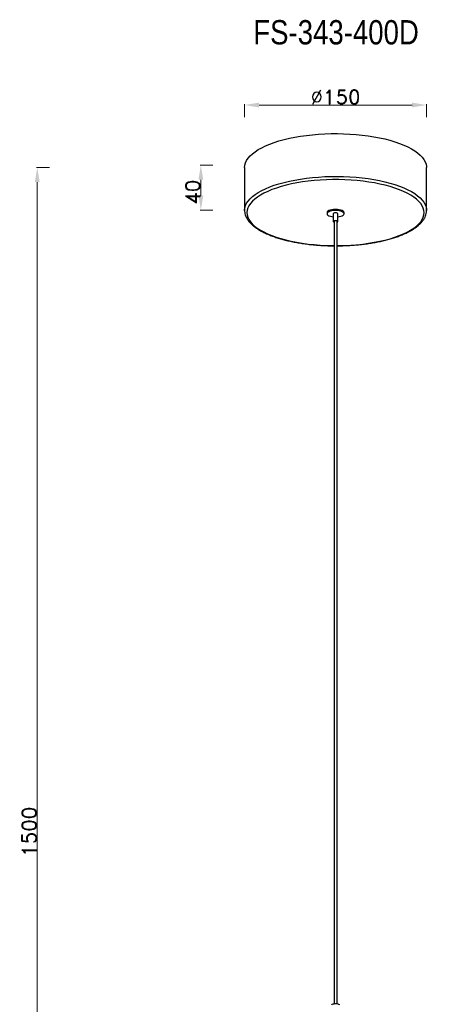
# Model space of a CAD drawing. Header units: inches. Extents: x -1104 to 2865, y 14607 to 16076.
# Tile 4 of 10: x -121 to 229, y 15126 to 15937. Entities that reach past the tile are written whole.
import ezdxf

# ---------------------------------------------------------------- set-up
doc = ezdxf.new("R2010")
doc.units = ezdxf.units.IN
doc.header["$MEASUREMENT"] = 0
doc.styles.add('romand', font='romand.shx')
doc.styles.add('ST', font='txt', dxfattribs={"width": 0.85, "height": 3.5})
doc.dimstyles.new('副本 (2) (2) 1-1尺寸界线', dxfattribs={"dimtxt": 4, "dimasz": 4, "dimexe": 0.618, "dimexo": 0.618, "dimgap": 0.618, "dimtad": 1, "dimtoh": 1, "dimdsep": 46, "dimtxsty": 'romand', "dimcen": 0, "dimclrd": 3, "dimclre": 3, "dimclrt": 6, "dimadec": 0, "dimazin": 2, "dimtfac": 1, "dimtofl": 0, "dimtmove": 0, "dimatfit": 3, "dimfxl": 0, "dimlwd": 13, "dimlwe": 13, "dimarcsym": 0})

# ---------------------------------------------------------------- blocks, each defined once
blk = doc.blocks.new('*D19')
at = {"color": 3, "lineweight": 13}
for p, q in [((63.99, 15856.65), (63.99, 15867.26)), ((75.99, 15866.65), (201.99, 15866.65)), ((213.99, 15856.65), (213.99, 15867.26))]:
    blk.add_line(p, q, dxfattribs=at)
at = {"color": 3}
for points in [[(75.99, 15868.65), (75.99, 15864.65), (63.99, 15866.65)], [(201.99, 15868.65), (201.99, 15864.65), (213.99, 15866.65)]]:
    blk.add_solid(points, dxfattribs=at)
at = {"layer": 'Defpoints', "color": 0}
for p in [(213.99, 15866.65), (63.99, 15815.19), (213.99, 15815.18)]:
    blk.add_point(p, dxfattribs=at)
at = {"color": 6, "insert": (138.99, 15873.26), "char_height": 12, "attachment_point": 5, "style": 'romand'}
blk.add_mtext('%%C150', dxfattribs=at)
blk = doc.blocks.new('*D22')
at = {"color": 3, "lineweight": 13}
for p, q in [((-96.86, 15815.19), (-107.48, 15815.19)), ((-106.86, 14733.41), (-106.86, 15803.19)), ((-96.86, 14721.41), (-107.48, 14721.41))]:
    blk.add_line(p, q, dxfattribs=at)
at = {"color": 3}
for points in [[(-108.86, 15803.19), (-104.86, 15803.19), (-106.86, 15815.19)], [(-108.86, 14733.41), (-104.86, 14733.41), (-106.86, 14721.41)]]:
    blk.add_solid(points, dxfattribs=at)
at = {"layer": 'Defpoints', "color": 0}
for p in [(-106.86, 15815.19), (63.99, 15815.19), (-60.98, 14721.41)]:
    blk.add_point(p, dxfattribs=at)
at = {"color": 6, "insert": (-113.48, 15268.3), "char_height": 12, "attachment_point": 5, "rotation": 90, "style": 'romand'}
blk.add_mtext('1500', dxfattribs=at)
blk = doc.blocks.new('*D29')
at = {"color": 3, "lineweight": 13}
for p, q in [((37.97, 15817.18), (27.35, 15817.18)), ((27.97, 15791.98), (27.97, 15805.18)), ((37.97, 15779.98), (27.35, 15779.98))]:
    blk.add_line(p, q, dxfattribs=at)
at = {"color": 3}
for points in [[(25.97, 15805.18), (29.97, 15805.18), (27.97, 15817.18)], [(25.97, 15791.98), (29.97, 15791.98), (27.97, 15779.98)]]:
    blk.add_solid(points, dxfattribs=at)
at = {"layer": 'Defpoints', "color": 0}
for p in [(27.97, 15817.18), (64.18, 15817.18), (63.99, 15779.98)]:
    blk.add_point(p, dxfattribs=at)
at = {"color": 6, "insert": (21.35, 15794.89), "char_height": 12, "attachment_point": 5, "rotation": 90, "style": 'romand'}
blk.add_mtext('40', dxfattribs=at)

msp = doc.modelspace()

# ---------------------------------------------------------------- linework, layer by layer
at = {"color": 7, "linetype": 'Continuous', "lineweight": 25}
for p, q in [((63.993, 15815.187), (63.991, 15779.923)), ((213.991, 15779.917), (213.993, 15815.181)), ((131.991, 15778.064), (131.991, 15777.136)), ((136.991, 15777.136), (136.991, 15770.64)), ((140.991, 15770.64), (140.991, 15777.136)), ((145.991, 15777.136), (145.991, 15778.064)), ((213.991, 15779.917), (213.989, 15779.713)), ((137.741, 15770.64), (137.716, 15126.69)), ((140.216, 15126.69), (140.241, 15770.64))]:
    msp.add_line(p, q, dxfattribs=at)
at = {"color": 7, "linetype": 'Continuous', "lineweight": 25, "flags": 128}
for points in [[(64.183, 15817.176), (64.73, 15819.094), (65.63, 15820.994), (66.88, 15822.865), (68.474, 15824.701), (70.404, 15826.49), (72.66, 15828.226), (75.233, 15829.9), (78.11, 15831.504), (81.276, 15833.03), (84.718, 15834.471), (88.419, 15835.82), (92.36, 15837.07), (96.524, 15838.216), (100.89, 15839.253), (105.437, 15840.175), (110.145, 15840.978), (114.99, 15841.658), (119.949, 15842.211), (124.999, 15842.636), (130.116, 15842.93), (135.275, 15843.092), (140.452, 15843.121), (145.622, 15843.017), (150.76, 15842.78), (155.843, 15842.411), (160.844, 15841.913), (165.742, 15841.288), (170.513, 15840.538), (175.133, 15839.667), (179.581, 15838.68), (183.835, 15837.58), (187.876, 15836.374), (191.684, 15835.067), (195.24, 15833.665), (198.529, 15832.175), (201.534, 15830.605), (204.241, 15828.96), (206.637, 15827.25), (208.71, 15825.483), (210.452, 15823.666), (211.853, 15821.809), (212.906, 15819.921), (213.608, 15818.009), (213.954, 15816.085), (213.993, 15815.181)], [(63.993, 15815.187), (63.993, 15815.248), (64.183, 15817.176)], [(138.927, 15780.672), (137.371, 15780.601), (135.896, 15780.403), (134.576, 15780.088), (133.478, 15779.671), (132.657, 15779.174), (132.153, 15778.621), (131.991, 15778.064)], [(138.926, 15779.744), (137.371, 15779.673), (135.896, 15779.475), (134.576, 15779.16), (133.478, 15778.743), (132.657, 15778.246), (132.153, 15777.693), (131.992, 15777.112), (132.181, 15776.532), (132.713, 15775.983), (133.559, 15775.491), (134.678, 15775.082), (136.012, 15774.776), (136.991, 15774.637)], [(138.973, 15777.881), (138.209, 15777.822), (137.564, 15777.658), (137.136, 15777.415), (136.991, 15777.136)], [(140.991, 15774.637), (142.087, 15774.797), (143.406, 15775.112), (144.504, 15775.529), (145.326, 15776.026), (145.83, 15776.579), (145.991, 15777.16), (145.801, 15777.74), (145.27, 15778.289), (144.423, 15778.781), (143.305, 15779.19), (141.97, 15779.496), (140.486, 15779.684), (138.926, 15779.744)], [(145.991, 15778.064), (145.991, 15778.088), (145.801, 15778.668), (145.27, 15779.217), (144.423, 15779.709), (143.305, 15780.118), (141.97, 15780.424), (140.486, 15780.612), (138.927, 15780.672)], [(140.991, 15777.136), (140.991, 15777.143), (140.832, 15777.427), (140.392, 15777.668), (139.739, 15777.827), (138.973, 15777.881)], [(138.972, 15771.385), (138.209, 15771.326), (137.564, 15771.162), (137.136, 15770.919), (136.991, 15770.633), (137.15, 15770.349), (137.59, 15770.108), (137.741, 15770.058)], [(140.241, 15770.058), (140.418, 15770.118), (140.846, 15770.361), (140.991, 15770.647), (140.832, 15770.931), (140.392, 15771.172), (139.739, 15771.331), (138.972, 15771.385)], [(135.966, 15125.674), (135.989, 15125.814), (136.297, 15126.185), (136.926, 15126.494), (137.802, 15126.704), (138.818, 15126.791), (139.851, 15126.742), (140.778, 15126.565), (141.487, 15126.28), (141.891, 15125.922), (141.966, 15125.674)]]:
    msp.add_lwpolyline(points, dxfattribs=at)
at = {"color": 8, "linetype": 'Continuous', "lineweight": 25, "flags": 128}
for points in [[(64.182, 15781.912), (64.728, 15783.83), (65.629, 15785.729), (66.879, 15787.601), (68.473, 15789.436), (70.402, 15791.226), (72.659, 15792.962), (75.232, 15794.636), (78.108, 15796.239), (81.275, 15797.765), (84.717, 15799.206), (88.417, 15800.555), (92.359, 15801.806), (96.522, 15802.952), (100.888, 15803.989), (105.436, 15804.911), (110.144, 15805.713), (114.989, 15806.393), (119.948, 15806.947), (124.998, 15807.372), (130.115, 15807.666), (135.274, 15807.828), (140.451, 15807.857), (145.621, 15807.752), (150.759, 15807.516), (155.841, 15807.147), (160.843, 15806.649), (165.741, 15806.024), (170.511, 15805.274), (175.131, 15804.403), (179.579, 15803.415), (183.834, 15802.316), (187.874, 15801.11), (191.682, 15799.803), (195.239, 15798.401), (198.528, 15796.911), (201.533, 15795.34), (204.239, 15793.696), (206.635, 15791.986), (208.709, 15790.218), (210.45, 15788.402), (211.851, 15786.545), (212.905, 15784.656), (213.606, 15782.745), (213.952, 15780.821), (213.991, 15779.917)], [(140.24, 15750.871), (141.434, 15750.882), (146.518, 15751.012), (151.565, 15751.273), (156.55, 15751.665), (161.45, 15752.186), (166.241, 15752.832), (170.898, 15753.602), (175.401, 15754.49), (179.726, 15755.494), (183.852, 15756.607), (187.76, 15757.825), (191.43, 15759.142), (194.845, 15760.551), (197.988, 15762.045), (200.843, 15763.617), (203.397, 15765.259), (205.637, 15766.964), (207.553, 15768.723), (209.134, 15770.528), (210.374, 15772.369), (211.266, 15774.238), (211.806, 15776.126), (211.991, 15778.023), (211.821, 15779.92), (211.295, 15781.808), (210.418, 15783.678), (209.192, 15785.521), (207.625, 15787.327), (205.723, 15789.088), (203.495, 15790.796), (200.954, 15792.441), (198.111, 15794.016), (194.98, 15795.514), (191.576, 15796.927), (187.915, 15798.248), (184.017, 15799.47), (179.899, 15800.588), (175.582, 15801.596), (171.086, 15802.49), (166.434, 15803.265), (161.649, 15803.917), (156.753, 15804.443), (151.771, 15804.841), (146.726, 15805.108), (141.643, 15805.243), (136.548, 15805.246), (131.465, 15805.116), (126.418, 15804.855), (121.432, 15804.463), (116.533, 15803.943), (111.742, 15803.296), (107.084, 15802.527), (102.582, 15801.638), (98.257, 15800.634), (94.13, 15799.521), (90.222, 15798.303), (86.552, 15796.986), (83.137, 15795.578), (79.995, 15794.083), (77.139, 15792.511), (74.585, 15790.869), (72.345, 15789.164), (70.43, 15787.405), (68.848, 15785.6), (67.608, 15783.759), (66.716, 15781.89), (66.176, 15780.003), (66.176, 15780.003)], [(63.991, 15779.917), (63.991, 15779.984), (64.182, 15781.912)], [(66.176, 15780.003), (65.991, 15778.105), (66.162, 15776.208), (66.687, 15774.32), (67.565, 15772.45), (68.79, 15770.607), (70.358, 15768.801), (72.26, 15767.04), (74.487, 15765.333), (77.028, 15763.687), (79.872, 15762.112), (83.003, 15760.614), (86.407, 15759.201), (90.067, 15757.881), (93.966, 15756.658), (98.083, 15755.54), (102.401, 15754.532), (106.896, 15753.638), (111.548, 15752.863), (116.334, 15752.211), (121.229, 15751.685), (126.212, 15751.288), (131.257, 15751.021), (136.339, 15750.885), (137.74, 15750.871)]]:
    msp.add_lwpolyline(points, dxfattribs=at)
at = {"color": 7, "linetype": 'Continuous', "lineweight": 25}
for points, knots in [([(64.036, 15780.329), (64.019, 15779.936), (63.974, 15778.89), (64.255, 15777.196), (64.837, 15775.269), (65.741, 15773.374), (66.949, 15771.509), (68.47, 15769.679), (70.3, 15767.894), (72.431, 15766.163), (74.85, 15764.497), (77.542, 15762.906), (80.49, 15761.394), (83.68, 15759.968), (87.098, 15758.631), (90.729, 15757.387), (94.558, 15756.239), (98.571, 15755.191), (102.749, 15754.246), (107.077, 15753.407), (111.536, 15752.677), (116.109, 15752.059), (120.777, 15751.555), (125.52, 15751.165), (130.319, 15750.898), (134.401, 15750.754), (136.879, 15750.745), (137.74, 15750.742)], [0, 0, 0, 0, 0.0234346, 0.0623281, 0.1013176, 0.1408157, 0.1810826, 0.2221534, 0.2638744, 0.3060086, 0.3483387, 0.3907073, 0.4330235, 0.4752613, 0.5174152, 0.5594902, 0.6014948, 0.6434388, 0.6853318, 0.7271823, 0.7689979, 0.8107852, 0.85255, 0.8942975, 0.9360323, 0.9777586, 1, 1, 1, 1]), ([(140.24, 15750.73), (141.777, 15750.749), (144.929, 15750.787), (149.671, 15750.994), (154.448, 15751.312), (159.16, 15751.749), (163.788, 15752.301), (168.313, 15752.965), (172.716, 15753.739), (176.98, 15754.621), (181.086, 15755.608), (185.019, 15756.696), (188.762, 15757.881), (192.3, 15759.16), (195.62, 15760.531), (198.708, 15761.988), (201.551, 15763.53), (204.137, 15765.153), (206.454, 15766.854), (208.489, 15768.631), (210.226, 15770.478), (211.65, 15772.387), (212.752, 15774.342), (213.505, 15776.327), (213.921, 15778.112), (213.945, 15779.231), (213.954, 15779.68)], [0, 0, 0, 0, 0.04019361, 0.08245755, 0.12472711, 0.16700628, 0.20929932, 0.25161086, 0.29394607, 0.33631082, 0.37871179, 0.42115668, 0.46365433, 0.50621471, 0.54884871, 0.59156738, 0.63438002, 0.67729015, 0.72028758, 0.76333119, 0.8062902, 0.84897235, 0.89111433, 0.9324652, 0.97293056, 1, 1, 1, 1])]:
    msp.add_open_spline(points, degree=3, knots=knots, dxfattribs=at)

# ---------------------------------------------------------------- texts
at = {"insert": (71.165, 15936.56), "char_height": 20, "attachment_point": 1, "style": 'ST'}
msp.add_mtext_dynamic_manual_height_columns('FS-343-400D', width=124.93529, gutter_width=1, heights=[0], dxfattribs=at)

# ---------------------------------------------------------------- dimensions: what is measured, and where the dimension line sits
dim = msp.add_linear_dim(base=(213.993, 15866.646), p1=(63.993, 15815.187), p2=(213.993, 15815.181), text='%%C<>', dimstyle='副本 (2) (2) 1-1尺寸界线', override={"dimtxt": 12, "dimasz": 12})
dim.commit()
dim.dimension.update_dxf_attribs({"geometry": '*D19', "text_midpoint": (138.993, 15873.264)})
dim = msp.add_linear_dim(base=(-106.86, 15815.187), p1=(-60.977, 14721.409), p2=(63.993, 15815.187), angle=90, text='1500', dimstyle='副本 (2) (2) 1-1尺寸界线', override={"dimtxt": 12, "dimasz": 12})
dim.commit()
dim.dimension.update_dxf_attribs({"geometry": '*D22', "text_midpoint": (-113.478, 15268.298)})
dim = msp.add_linear_dim(base=(27.971, 15817.176), p1=(63.991, 15779.984), p2=(64.183, 15817.176), angle=90, text='40', dimstyle='副本 (2) (2) 1-1尺寸界线', override={"dimtxt": 12, "dimasz": 12})
dim.commit()
dim.dimension.update_dxf_attribs({"geometry": '*D29', "text_midpoint": (27.971, 15794.891), "dimtype": 160})

doc.saveas('drawing.dxf')
